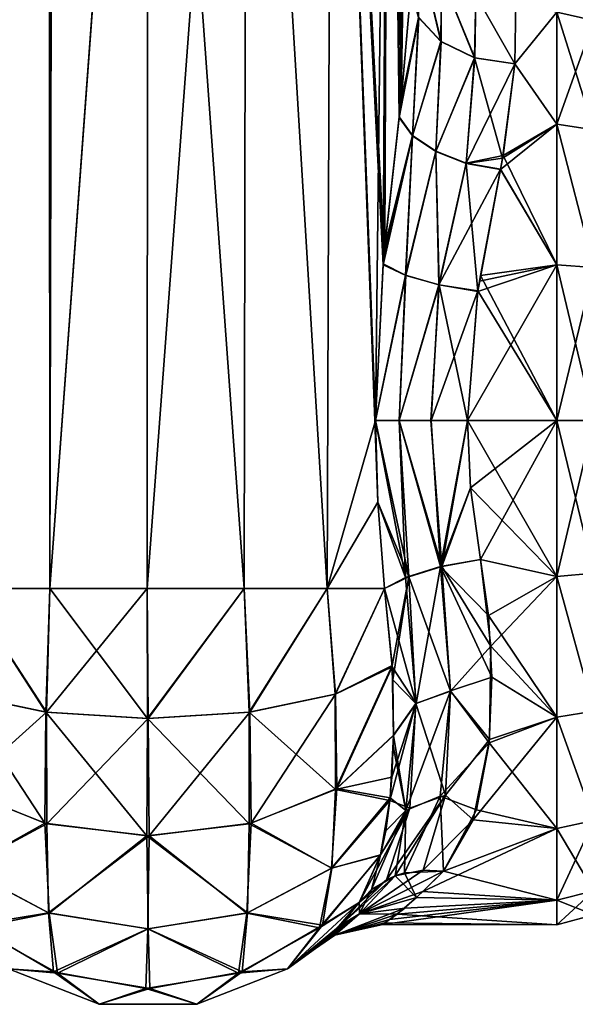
# Model space of a CAD drawing. Extents: x -23 to 470, y -1800 to 0.
# Tile 14 of 181: x 17 to 43, y -1800 to -1753. Entities that reach past the tile are written whole.
import ezdxf

# ---------------------------------------------------------------- set-up
doc = ezdxf.new("R2010")
doc.units = 0
doc.header["$LTSCALE"] = 41.718519
for name, color, linetype in [('1160', 7, 'CONTINUOUS'), ('1161', 7, 'CONTINUOUS'), ('1169', 7, 'CONTINUOUS'), ('1170', 7, 'CONTINUOUS'), ('1175', 7, 'CONTINUOUS'), ('1176', 7, 'CONTINUOUS'), ('1177', 7, 'CONTINUOUS'), ('1178', 7, 'CONTINUOUS'), ('1179', 7, 'CONTINUOUS'), ('1200', 7, 'CONTINUOUS'), ('1201', 7, 'CONTINUOUS'), ('1202', 7, 'CONTINUOUS'), ('1203', 7, 'CONTINUOUS'), ('1205', 7, 'CONTINUOUS'), ('1206', 7, 'CONTINUOUS'), ('1207', 7, 'CONTINUOUS'), ('1208', 7, 'CONTINUOUS'), ('1209', 7, 'CONTINUOUS')]:
    doc.layers.add(name, color=color, linetype=linetype)

msp = doc.modelspace()

# ---------------------------------------------------------------- linework, layer by layer
at = {"layer": '1160', "linetype": 'CONTINUOUS'}
for points in [[(14.162, -83.45, 29.29), (14.392, -1780, 29.611), (18.175, -83.45, 32.01), (14.162, -83.45, 29.29)], [(14.392, -1780, 29.611), (18.376, -1780, 32.133), (18.175, -83.45, 32.01), (14.392, -1780, 29.611)], [(18.376, -1780, 32.133), (23.05, -1716.55, 33), (18.175, -83.45, 32.01), (18.376, -1780, 32.133)], [(23.004, -1780, 33), (23.05, -1716.55, 33), (18.376, -1780, 32.133), (23.004, -1780, 33)], [(27.618, -1780, 32.096), (23.05, -1716.55, 33), (23.004, -1780, 33), (27.618, -1780, 32.096)], [(27.742, -1716.55, 32.045), (23.05, -1716.55, 33), (27.618, -1780, 32.096), (27.742, -1716.55, 32.045)], [(31.567, -1780, 29.555), (27.742, -1716.55, 32.045), (27.618, -1780, 32.096), (31.567, -1780, 29.555)], [(31.795, -1716.55, 29.333), (27.742, -1716.55, 32.045), (31.567, -1780, 29.555), (31.795, -1716.55, 29.333)], [(33.979, -1775.895, 26.383), (31.795, -1716.55, 29.333), (31.567, -1780, 29.555), (33.979, -1775.895, 26.383)], [(34.5, -1716.55, 25.279), (31.795, -1716.55, 29.333), (34.285, -1764.013, 25.769), (34.5, -1716.55, 25.279)], [(34.285, -1764.013, 25.769), (31.795, -1716.55, 29.333), (34.231, -1764.592, 25.884), (34.285, -1764.013, 25.769)], [(34.231, -1764.592, 25.884), (31.795, -1716.55, 29.333), (33.876, -1772, 26.571), (34.231, -1764.592, 25.884)], [(33.876, -1772, 26.571), (31.795, -1716.55, 29.333), (33.979, -1775.895, 26.383), (33.876, -1772, 26.571)], [(34.998, -1757.583, 23.832), (34.5, -1716.55, 25.279), (34.285, -1764.013, 25.769), (34.998, -1757.583, 23.832)], [(35.55, -1751.489, 20.502), (34.5, -1716.55, 25.279), (35.071, -1756.933, 23.555), (35.55, -1751.489, 20.502)], [(35.071, -1756.933, 23.555), (34.5, -1716.55, 25.279), (34.998, -1757.583, 23.832), (35.071, -1756.933, 23.555)], [(34.293, -1780, 25.752), (33.979, -1775.895, 26.383), (31.567, -1780, 29.555), (34.293, -1780, 25.752)]]:
    msp.add_3dface(points, dxfattribs=at)
at = {"layer": '1161', "linetype": 'CONTINUOUS'}
for points in [[(18.176, -83.45, -32.011), (14.392, -1780, -29.611), (14.161, -83.45, -29.288), (18.176, -83.45, -32.011)], [(18.376, -1780, -32.133), (14.392, -1780, -29.611), (18.176, -83.45, -32.011), (18.376, -1780, -32.133)], [(23.05, -83.45, -33), (18.376, -1780, -32.133), (18.176, -83.45, -32.011), (23.05, -83.45, -33)], [(23.05, -1716.55, -33), (18.376, -1780, -32.133), (23.05, -83.45, -33), (23.05, -1716.55, -33)], [(23.004, -1780, -33), (18.376, -1780, -32.133), (23.05, -1716.55, -33), (23.004, -1780, -33)], [(27.618, -1780, -32.096), (23.004, -1780, -33), (27.742, -1716.55, -32.045), (27.618, -1780, -32.096)], [(27.742, -1716.55, -32.045), (23.004, -1780, -33), (23.05, -1716.55, -33), (27.742, -1716.55, -32.045)], [(31.567, -1780, -29.555), (27.618, -1780, -32.096), (27.742, -1716.55, -32.045), (31.567, -1780, -29.555)], [(31.795, -1716.55, -29.333), (31.567, -1780, -29.555), (27.742, -1716.55, -32.045), (31.795, -1716.55, -29.333)], [(33.876, -1772, -26.571), (31.567, -1780, -29.555), (31.795, -1716.55, -29.333), (33.876, -1772, -26.571)], [(34.5, -1716.55, -25.279), (33.876, -1772, -26.571), (31.795, -1716.55, -29.333), (34.5, -1716.55, -25.279)], [(34.233, -1764.55, -25.881), (33.876, -1772, -26.571), (34.5, -1716.55, -25.279), (34.233, -1764.55, -25.881)], [(34.314, -1763.691, -25.706), (34.233, -1764.55, -25.881), (34.5, -1716.55, -25.279), (34.314, -1763.691, -25.706)], [(35, -1757.558, -23.824), (34.314, -1763.691, -25.706), (34.5, -1716.55, -25.279), (35, -1757.558, -23.824)], [(35.55, -1716.55, -20.5), (35, -1757.558, -23.824), (34.5, -1716.55, -25.279), (35.55, -1716.55, -20.5)], [(35.088, -1756.772, -23.486), (35, -1757.558, -23.824), (35.55, -1716.55, -20.5), (35.088, -1756.772, -23.486)], [(35.55, -1716.55, -20.5), (35.55, -1728.15, -20.5), (35.088, -1756.772, -23.486), (35.55, -1716.55, -20.5)], [(35.55, -1751.489, -20.502), (35.088, -1756.772, -23.486), (35.55, -1728.15, -20.5), (35.55, -1751.489, -20.502)], [(33.979, -1775.894, -26.384), (31.567, -1780, -29.555), (33.876, -1772, -26.571), (33.979, -1775.894, -26.384)], [(34.293, -1780, -25.752), (31.567, -1780, -29.555), (33.979, -1775.894, -26.384), (34.293, -1780, -25.752)]]:
    msp.add_3dface(points, dxfattribs=at)
at = {"layer": '1169', "linetype": 'CONTINUOUS'}
for points in [[(38.247, -1772, 24), (38.39, -1775.215, 23.784), (42.5, -1772, 24), (38.247, -1772, 24)], [(42.5, -1772, -24), (42.5, -1779.433, -22.82), (38.247, -1772, -24), (42.5, -1772, -24)], [(38.247, -1772, -24), (42.5, -1779.433, -22.82), (38.39, -1775.214, -23.784), (38.247, -1772, -24)], [(38.39, -1775.215, 23.784), (38.87, -1778.62, 23.069), (42.5, -1772, 24), (38.39, -1775.215, 23.784)], [(42.5, -1772, 24), (38.87, -1778.62, 23.069), (42.5, -1779.432, 22.82), (42.5, -1772, 24)], [(38.39, -1775.214, -23.784), (42.5, -1779.433, -22.82), (38.87, -1778.62, -23.069), (38.39, -1775.214, -23.784)], [(38.87, -1778.62, 23.069), (39.354, -1782.745, 21.46), (42.5, -1779.432, 22.82), (38.87, -1778.62, 23.069)], [(38.87, -1778.62, -23.069), (42.5, -1779.433, -22.82), (39.253, -1781.279, -22.133), (38.87, -1778.62, -23.069)], [(42.5, -1779.433, -22.82), (42.5, -1786.123, -19.404), (39.253, -1781.279, -22.133), (42.5, -1779.433, -22.82)], [(42.5, -1779.432, 22.82), (39.354, -1782.745, 21.46), (42.5, -1786.12, 19.407), (42.5, -1779.432, 22.82)], [(39.253, -1781.279, -22.133), (42.5, -1786.123, -19.404), (39.4, -1784.211, -20.661), (39.253, -1781.279, -22.133)], [(39.354, -1782.745, 21.46), (39.29, -1787.19, 18.581), (42.5, -1786.12, 19.407), (39.354, -1782.745, 21.46)], [(39.4, -1784.211, -20.661), (42.5, -1786.123, -19.404), (39.277, -1787.335, -18.461), (39.4, -1784.211, -20.661)], [(39.29, -1787.19, 18.581), (38.516, -1791.007, 14.654), (42.5, -1786.12, 19.407), (39.29, -1787.19, 18.581)], [(42.5, -1786.12, 19.407), (38.516, -1791.007, 14.654), (42.5, -1791.42, 14.102), (42.5, -1786.12, 19.407)], [(42.5, -1786.123, -19.404), (42.5, -1791.422, -14.099), (39.277, -1787.335, -18.461), (42.5, -1786.123, -19.404)], [(39.277, -1787.335, -18.461), (42.5, -1791.422, -14.099), (38.674, -1790.528, -15.255), (39.277, -1787.335, -18.461)], [(38.674, -1790.528, -15.255), (42.5, -1791.422, -14.099), (37.107, -1793.453, -10.759), (38.674, -1790.528, -15.255)], [(38.516, -1791.007, 14.654), (37.107, -1793.453, 10.759), (42.5, -1791.42, 14.102), (38.516, -1791.007, 14.654)], [(42.5, -1791.42, 14.102), (37.107, -1793.453, 10.759), (36.13, -1794.419, 8.566), (42.5, -1791.42, 14.102)], [(42.5, -1794.825, 7.417), (42.5, -1791.42, 14.102), (36.13, -1794.419, 8.566), (42.5, -1794.825, 7.417)], [(42.5, -1791.422, -14.099), (42.5, -1794.826, -7.414), (37.107, -1793.453, -10.759), (42.5, -1791.422, -14.099)], [(37.107, -1793.453, -10.759), (42.5, -1794.826, -7.414), (35.829, -1794.693, -7.811), (37.107, -1793.453, -10.759)], [(35.267, -1795.206, 6.122), (42.5, -1794.825, 7.417), (36.13, -1794.419, 8.566), (35.267, -1795.206, 6.122)], [(42.5, -1796, 0.001), (42.5, -1794.825, 7.417), (34.216, -1795.99, 0.709), (42.5, -1796, 0.001)], [(34.216, -1795.99, 0.709), (42.5, -1794.825, 7.417), (34.535, -1795.752, 3.444), (34.216, -1795.99, 0.709)], [(34.535, -1795.752, 3.444), (42.5, -1794.825, 7.417), (35.267, -1795.206, 6.122), (34.535, -1795.752, 3.444)], [(35.829, -1794.693, -7.811), (42.5, -1794.826, -7.414), (34.898, -1795.495, -4.9), (35.829, -1794.693, -7.811)], [(42.5, -1794.826, -7.414), (42.5, -1796, 0.001), (34.898, -1795.495, -4.9), (42.5, -1794.826, -7.414)], [(34.898, -1795.495, -4.9), (42.5, -1796, 0.001), (34.321, -1795.91, -2.082), (34.898, -1795.495, -4.9)], [(34.321, -1795.91, -2.082), (42.5, -1796, 0.001), (34.216, -1795.99, 0.709), (34.321, -1795.91, -2.082)]]:
    msp.add_3dface(points, dxfattribs=at)
at = {"layer": '1170', "linetype": 'CONTINUOUS'}
for points in [[(40.55, -1752.085, -13.393), (42.5, -1752.577, -14.098), (40.5, -1755.024, -16.966), (40.55, -1752.085, -13.393)], [(40.5, -1755.024, 16.966), (42.5, -1752.579, 14.1), (40.55, -1752.085, 13.393), (40.5, -1755.024, 16.966)], [(42.5, -1752.577, -14.098), (42.5, -1757.897, -19.419), (40.5, -1755.024, -16.966), (42.5, -1752.577, -14.098)], [(42.5, -1757.901, 19.422), (42.5, -1752.579, 14.1), (40.5, -1755.024, 16.966), (42.5, -1757.901, 19.422)], [(39.918, -1759.523, 20.502), (42.5, -1757.901, 19.422), (40.5, -1755.024, 16.966), (39.918, -1759.523, 20.502)], [(40.5, -1755.024, -16.966), (42.5, -1757.897, -19.419), (39.942, -1759.39, -20.42), (40.5, -1755.024, -16.966)], [(42.5, -1764.593, 22.828), (42.5, -1757.901, 19.422), (39.812, -1760.067, 20.823), (42.5, -1764.593, 22.828)], [(39.812, -1760.067, 20.823), (42.5, -1757.901, 19.422), (39.918, -1759.523, 20.502), (39.812, -1760.067, 20.823)], [(42.5, -1757.897, -19.419), (42.5, -1764.593, -22.828), (39.942, -1759.39, -20.42), (42.5, -1757.897, -19.419)], [(39.942, -1759.39, -20.42), (42.5, -1764.593, -22.828), (39.814, -1760.047, -20.812), (39.942, -1759.39, -20.42)], [(38.819, -1765.366, 23.065), (42.5, -1764.593, 22.828), (39.812, -1760.067, 20.823), (38.819, -1765.366, 23.065)], [(39.814, -1760.047, -20.812), (42.5, -1764.593, -22.828), (38.86, -1765.098, -22.986), (39.814, -1760.047, -20.812)], [(38.247, -1772, 24), (42.5, -1772, 24), (42.5, -1764.593, 22.828), (38.247, -1772, 24)], [(38.247, -1772, 24), (42.5, -1764.593, 22.828), (38.74, -1765.862, 23.202), (38.247, -1772, 24)], [(38.74, -1765.862, 23.202), (42.5, -1764.593, 22.828), (38.819, -1765.366, 23.065), (38.74, -1765.862, 23.202)], [(42.5, -1764.593, -22.828), (42.5, -1772, -24), (38.86, -1765.098, -22.986), (42.5, -1764.593, -22.828)], [(38.86, -1765.098, -22.986), (42.5, -1772, -24), (38.742, -1765.826, -23.192), (38.86, -1765.098, -22.986)], [(42.5, -1772, -24), (38.247, -1772, -24), (38.742, -1765.826, -23.192), (42.5, -1772, -24)]]:
    msp.add_3dface(points, dxfattribs=at)
at = {"layer": '1175', "linetype": 'CONTINUOUS'}
for points in [[(14.392, -1780, -29.611), (18.231, -1785.882, -31.102), (14.146, -1785.029, -28.476), (14.392, -1780, -29.611)], [(14.392, -1780, -29.611), (18.376, -1780, -32.133), (18.231, -1785.882, -31.102), (14.392, -1780, -29.611)], [(18.376, -1780, -32.133), (23.004, -1780, -33), (18.231, -1785.882, -31.102), (18.376, -1780, -32.133)], [(23.004, -1780, -33), (23.066, -1786.18, -32.021), (18.231, -1785.882, -31.102), (23.004, -1780, -33)], [(23.004, -1780, -33), (27.618, -1780, -32.096), (23.066, -1786.18, -32.021), (23.004, -1780, -33)], [(27.618, -1780, -32.096), (27.898, -1785.878, -31.091), (23.066, -1786.18, -32.021), (27.618, -1780, -32.096)], [(27.618, -1780, -32.096), (31.567, -1780, -29.555), (27.898, -1785.878, -31.091), (27.618, -1780, -32.096)], [(31.567, -1780, -29.555), (31.976, -1785.022, -28.455), (27.898, -1785.878, -31.091), (31.567, -1780, -29.555)], [(31.567, -1780, -29.555), (34.293, -1780, -25.752), (31.976, -1785.022, -28.455), (31.567, -1780, -29.555)], [(31.976, -1785.022, -28.455), (34.293, -1780, -25.752), (34.672, -1783.719, -24.518), (31.976, -1785.022, -28.455)], [(34.672, -1783.719, -24.518), (32.039, -1789.518, -26.092), (31.976, -1785.022, -28.455), (34.672, -1783.719, -24.518)], [(34.724, -1786.997, -22.71), (32.039, -1789.518, -26.092), (34.672, -1783.719, -24.518), (34.724, -1786.997, -22.71)], [(18.231, -1785.882, -31.102), (14.133, -1789.562, -26.152), (14.146, -1785.029, -28.476), (18.231, -1785.882, -31.102)], [(31.976, -1785.022, -28.455), (27.956, -1791.171, -28.365), (27.898, -1785.878, -31.091), (31.976, -1785.022, -28.455)], [(32.039, -1789.518, -26.092), (27.956, -1791.171, -28.365), (31.976, -1785.022, -28.455), (32.039, -1789.518, -26.092)], [(18.239, -1791.195, -28.398), (14.133, -1789.562, -26.152), (18.231, -1785.882, -31.102), (18.239, -1791.195, -28.398)], [(23.066, -1786.18, -32.021), (18.239, -1791.195, -28.398), (18.231, -1785.882, -31.102), (23.066, -1786.18, -32.021)], [(27.898, -1785.878, -31.091), (23.102, -1791.761, -29.177), (23.066, -1786.18, -32.021), (27.898, -1785.878, -31.091)], [(27.956, -1791.171, -28.365), (23.102, -1791.761, -29.177), (27.898, -1785.878, -31.091), (27.956, -1791.171, -28.365)], [(23.102, -1791.761, -29.177), (18.239, -1791.195, -28.398), (23.066, -1786.18, -32.021), (23.102, -1791.761, -29.177)], [(34.724, -1786.997, -22.71), (34.572, -1789.958, -20.298), (32.039, -1789.518, -26.092), (34.724, -1786.997, -22.71)], [(34.714, -1787.501, -22.358), (34.572, -1789.958, -20.298), (34.724, -1786.997, -22.71), (34.714, -1787.501, -22.358)], [(18.239, -1791.195, -28.398), (14.304, -1793.299, -22.65), (14.133, -1789.562, -26.152), (18.239, -1791.195, -28.398)], [(32.039, -1789.518, -26.092), (31.779, -1793.312, -22.659), (27.956, -1791.171, -28.365), (32.039, -1789.518, -26.092)], [(34.572, -1789.958, -20.298), (31.779, -1793.312, -22.659), (32.039, -1789.518, -26.092), (34.572, -1789.958, -20.298)], [(34.572, -1789.958, -20.298), (34.11, -1792.685, -17.078), (31.779, -1793.312, -22.659), (34.572, -1789.958, -20.298)], [(34.365, -1791.522, -18.604), (34.11, -1792.685, -17.078), (34.572, -1789.958, -20.298), (34.365, -1791.522, -18.604)], [(18.322, -1795.436, -24.2), (14.304, -1793.299, -22.65), (18.239, -1791.195, -28.398), (18.322, -1795.436, -24.2)], [(23.102, -1791.761, -29.177), (18.322, -1795.436, -24.2), (18.239, -1791.195, -28.398), (23.102, -1791.761, -29.177)], [(27.956, -1791.171, -28.365), (27.757, -1795.443, -24.205), (23.102, -1791.761, -29.177), (27.956, -1791.171, -28.365)], [(31.779, -1793.312, -22.659), (27.757, -1795.443, -24.205), (27.956, -1791.171, -28.365), (31.779, -1793.312, -22.659)], [(23.038, -1796.188, -24.745), (18.322, -1795.436, -24.2), (23.102, -1791.761, -29.177), (23.038, -1796.188, -24.745)], [(27.757, -1795.443, -24.205), (23.038, -1796.188, -24.745), (23.102, -1791.761, -29.177), (27.757, -1795.443, -24.205)], [(34.11, -1792.685, -17.078), (33.091, -1794.945, -13.001), (31.209, -1796.145, -18.229), (34.11, -1792.685, -17.078)], [(34.11, -1792.685, -17.078), (31.209, -1796.145, -18.229), (31.779, -1793.312, -22.659), (34.11, -1792.685, -17.078)], [(18.322, -1795.436, -24.2), (14.747, -1796.025, -18.19), (14.304, -1793.299, -22.65), (18.322, -1795.436, -24.2)], [(31.779, -1793.312, -22.659), (31.209, -1796.145, -18.229), (27.757, -1795.443, -24.205), (31.779, -1793.312, -22.659)], [(31.209, -1796.145, -18.229), (33.091, -1794.945, -13.001), (29.687, -1798.093, -13), (31.209, -1796.145, -18.229)], [(18.564, -1798.235, -18.906), (14.747, -1796.025, -18.19), (18.322, -1795.436, -24.2), (18.564, -1798.235, -18.906)], [(23.038, -1796.188, -24.745), (18.564, -1798.235, -18.906), (18.322, -1795.436, -24.2), (23.038, -1796.188, -24.745)], [(27.757, -1795.443, -24.205), (27.356, -1798.299, -18.927), (23.038, -1796.188, -24.745), (27.757, -1795.443, -24.205)], [(31.209, -1796.145, -18.229), (27.356, -1798.299, -18.927), (27.757, -1795.443, -24.205), (31.209, -1796.145, -18.229)], [(14.747, -1796.025, -18.19), (18.564, -1798.235, -18.906), (16.414, -1798.093, -13), (14.747, -1796.025, -18.19)], [(22.954, -1799.027, -19.162), (18.564, -1798.235, -18.906), (23.038, -1796.188, -24.745), (22.954, -1799.027, -19.162)], [(27.356, -1798.299, -18.927), (22.954, -1799.027, -19.162), (23.038, -1796.188, -24.745), (27.356, -1798.299, -18.927)], [(27.356, -1798.299, -18.927), (31.209, -1796.145, -18.229), (29.687, -1798.093, -13), (27.356, -1798.299, -18.927)], [(16.414, -1798.093, -13), (18.564, -1798.235, -18.906), (20.732, -1799.783, -13), (16.414, -1798.093, -13)], [(25.369, -1799.783, -13), (27.356, -1798.299, -18.927), (29.687, -1798.093, -13), (25.369, -1799.783, -13)], [(18.564, -1798.235, -18.906), (22.954, -1799.027, -19.162), (20.732, -1799.783, -13), (18.564, -1798.235, -18.906)], [(22.954, -1799.027, -19.162), (27.356, -1798.299, -18.927), (25.369, -1799.783, -13), (22.954, -1799.027, -19.162)], [(20.732, -1799.783, -13), (22.954, -1799.027, -19.162), (25.369, -1799.783, -13), (20.732, -1799.783, -13)]]:
    msp.add_3dface(points, dxfattribs=at)
at = {"layer": '1176', "linetype": 'CONTINUOUS'}
for points in [[(29.687, -1798.093, -13), (33.091, -1794.945, -13.001), (31.938, -1796.29, -8.255), (29.687, -1798.093, -13)], [(32.184, -1796.034, 9.398), (33.091, -1794.945, 13), (29.687, -1798.093, 13), (32.184, -1796.034, 9.398)], [(31.401, -1796.801, 5.246), (32.184, -1796.034, 9.398), (29.687, -1798.093, 13), (31.401, -1796.801, 5.246)], [(31.204, -1796.975, -3.653), (29.687, -1798.093, -13), (31.938, -1796.29, -8.255), (31.204, -1796.975, -3.653)], [(31.022, -1797.128, 0.848), (31.401, -1796.801, 5.246), (29.687, -1798.093, 13), (31.022, -1797.128, 0.848)], [(29.687, -1798.093, -13), (31.204, -1796.975, -3.653), (29.687, -1798.093, 13), (29.687, -1798.093, -13)], [(31.204, -1796.975, -3.653), (31.022, -1797.128, 0.848), (29.687, -1798.093, 13), (31.204, -1796.975, -3.653)], [(16.414, -1798.093, -13), (20.732, -1799.783, -13), (16.415, -1798.093, 13), (16.414, -1798.093, -13)], [(16.415, -1798.093, 13), (20.732, -1799.783, -13), (20.732, -1799.783, 13), (16.415, -1798.093, 13)], [(25.369, -1799.783, -13), (29.687, -1798.093, -13), (25.369, -1799.783, 13), (25.369, -1799.783, -13)], [(25.369, -1799.783, 13), (29.687, -1798.093, -13), (29.687, -1798.093, 13), (25.369, -1799.783, 13)], [(20.732, -1799.783, -13), (25.369, -1799.783, -13), (20.732, -1799.783, 13), (20.732, -1799.783, -13)], [(20.732, -1799.783, 13), (25.369, -1799.783, -13), (25.369, -1799.783, 13), (20.732, -1799.783, 13)]]:
    msp.add_3dface(points, dxfattribs=at)
at = {"layer": '1177', "linetype": 'CONTINUOUS'}
for points in [[(18.2, -1785.878, 31.09), (14.392, -1780, 29.611), (14.123, -1785.022, 28.454), (18.2, -1785.878, 31.09)], [(18.376, -1780, 32.133), (14.392, -1780, 29.611), (18.2, -1785.878, 31.09), (18.376, -1780, 32.133)], [(23.032, -1786.181, 32.021), (18.376, -1780, 32.133), (18.2, -1785.878, 31.09), (23.032, -1786.181, 32.021)], [(23.004, -1780, 33), (18.376, -1780, 32.133), (23.032, -1786.181, 32.021), (23.004, -1780, 33)], [(27.618, -1780, 32.096), (23.004, -1780, 33), (23.032, -1786.181, 32.021), (27.618, -1780, 32.096)], [(27.866, -1785.882, 31.103), (27.618, -1780, 32.096), (23.032, -1786.181, 32.021), (27.866, -1785.882, 31.103)], [(31.567, -1780, 29.555), (27.618, -1780, 32.096), (27.866, -1785.882, 31.103), (31.567, -1780, 29.555)], [(31.951, -1785.03, 28.479), (31.567, -1780, 29.555), (27.866, -1785.882, 31.103), (31.951, -1785.03, 28.479)], [(34.293, -1780, 25.752), (31.567, -1780, 29.555), (31.951, -1785.03, 28.479), (34.293, -1780, 25.752)], [(34.67, -1783.661, 24.541), (34.293, -1780, 25.752), (31.951, -1785.03, 28.479), (34.67, -1783.661, 24.541)], [(34.67, -1783.661, 24.541), (31.951, -1785.03, 28.479), (31.966, -1789.562, 26.152), (34.67, -1783.661, 24.541)], [(34.724, -1786.977, 22.724), (34.67, -1783.661, 24.541), (31.966, -1789.562, 26.152), (34.724, -1786.977, 22.724)], [(34.696, -1784.336, 24.234), (34.67, -1783.661, 24.541), (34.724, -1786.977, 22.724), (34.696, -1784.336, 24.234)], [(18.144, -1791.171, 28.365), (14.123, -1785.022, 28.454), (14.062, -1789.519, 26.092), (18.144, -1791.171, 28.365)], [(18.2, -1785.878, 31.09), (14.123, -1785.022, 28.454), (18.144, -1791.171, 28.365), (18.2, -1785.878, 31.09)], [(31.951, -1785.03, 28.479), (27.866, -1785.882, 31.103), (31.966, -1789.562, 26.152), (31.951, -1785.03, 28.479)], [(22.998, -1791.761, 29.176), (18.2, -1785.878, 31.09), (18.144, -1791.171, 28.365), (22.998, -1791.761, 29.176)], [(23.032, -1786.181, 32.021), (18.2, -1785.878, 31.09), (22.998, -1791.761, 29.176), (23.032, -1786.181, 32.021)], [(27.866, -1785.882, 31.103), (23.032, -1786.181, 32.021), (27.861, -1791.195, 28.398), (27.866, -1785.882, 31.103)], [(31.966, -1789.562, 26.152), (27.866, -1785.882, 31.103), (27.861, -1791.195, 28.398), (31.966, -1789.562, 26.152)], [(27.861, -1791.195, 28.398), (23.032, -1786.181, 32.021), (22.998, -1791.761, 29.176), (27.861, -1791.195, 28.398)], [(34.724, -1786.977, 22.724), (31.966, -1789.562, 26.152), (34.65, -1788.978, 21.197), (34.724, -1786.977, 22.724)], [(34.65, -1788.978, 21.197), (31.966, -1789.562, 26.152), (34.559, -1790.082, 20.18), (34.65, -1788.978, 21.197)], [(18.144, -1791.171, 28.365), (14.062, -1789.519, 26.092), (14.321, -1793.313, 22.659), (18.144, -1791.171, 28.365)], [(31.966, -1789.562, 26.152), (27.861, -1791.195, 28.398), (31.795, -1793.3, 22.649), (31.966, -1789.562, 26.152)], [(34.559, -1790.082, 20.18), (31.966, -1789.562, 26.152), (31.795, -1793.3, 22.649), (34.559, -1790.082, 20.18)], [(34.559, -1790.082, 20.18), (31.795, -1793.3, 22.649), (34.112, -1792.677, 17.088), (34.559, -1790.082, 20.18)], [(18.343, -1795.444, 24.205), (18.144, -1791.171, 28.365), (14.321, -1793.313, 22.659), (18.343, -1795.444, 24.205)], [(22.998, -1791.761, 29.176), (18.144, -1791.171, 28.365), (18.343, -1795.444, 24.205), (22.998, -1791.761, 29.176)], [(27.861, -1791.195, 28.398), (22.998, -1791.761, 29.176), (27.778, -1795.436, 24.2), (27.861, -1791.195, 28.398)], [(31.795, -1793.3, 22.649), (27.861, -1791.195, 28.398), (27.778, -1795.436, 24.2), (31.795, -1793.3, 22.649)], [(23.062, -1796.188, 24.745), (22.998, -1791.761, 29.176), (18.343, -1795.444, 24.205), (23.062, -1796.188, 24.745)], [(27.778, -1795.436, 24.2), (22.998, -1791.761, 29.176), (23.062, -1796.188, 24.745), (27.778, -1795.436, 24.2)], [(31.353, -1796.025, 18.189), (33.091, -1794.945, 13), (34.112, -1792.677, 17.088), (31.353, -1796.025, 18.189)], [(34.112, -1792.677, 17.088), (31.795, -1793.3, 22.649), (31.353, -1796.025, 18.189), (34.112, -1792.677, 17.088)], [(18.343, -1795.444, 24.205), (14.321, -1793.313, 22.659), (14.891, -1796.145, 18.228), (18.343, -1795.444, 24.205)], [(31.795, -1793.3, 22.649), (27.778, -1795.436, 24.2), (31.353, -1796.025, 18.189), (31.795, -1793.3, 22.649)], [(29.687, -1798.093, 13), (33.091, -1794.945, 13), (31.353, -1796.025, 18.189), (29.687, -1798.093, 13)], [(18.743, -1798.299, 18.926), (18.343, -1795.444, 24.205), (14.891, -1796.145, 18.228), (18.743, -1798.299, 18.926)], [(23.062, -1796.188, 24.745), (18.343, -1795.444, 24.205), (18.743, -1798.299, 18.926), (23.062, -1796.188, 24.745)], [(27.778, -1795.436, 24.2), (23.062, -1796.188, 24.745), (27.536, -1798.235, 18.905), (27.778, -1795.436, 24.2)], [(31.353, -1796.025, 18.189), (27.778, -1795.436, 24.2), (27.536, -1798.235, 18.905), (31.353, -1796.025, 18.189)], [(16.415, -1798.093, 13), (18.743, -1798.299, 18.926), (14.891, -1796.145, 18.228), (16.415, -1798.093, 13)], [(23.146, -1799.027, 19.161), (23.062, -1796.188, 24.745), (18.743, -1798.299, 18.926), (23.146, -1799.027, 19.161)], [(27.536, -1798.235, 18.905), (23.062, -1796.188, 24.745), (23.146, -1799.027, 19.161), (27.536, -1798.235, 18.905)], [(29.687, -1798.093, 13), (31.353, -1796.025, 18.189), (27.536, -1798.235, 18.905), (29.687, -1798.093, 13)], [(16.415, -1798.093, 13), (20.732, -1799.783, 13), (18.743, -1798.299, 18.926), (16.415, -1798.093, 13)], [(25.369, -1799.783, 13), (29.687, -1798.093, 13), (27.536, -1798.235, 18.905), (25.369, -1799.783, 13)], [(20.732, -1799.783, 13), (23.146, -1799.027, 19.161), (18.743, -1798.299, 18.926), (20.732, -1799.783, 13)], [(25.369, -1799.783, 13), (27.536, -1798.235, 18.905), (23.146, -1799.027, 19.161), (25.369, -1799.783, 13)], [(20.732, -1799.783, 13), (25.369, -1799.783, 13), (23.146, -1799.027, 19.161), (20.732, -1799.783, 13)]]:
    msp.add_3dface(points, dxfattribs=at)
at = {"layer": '1178', "linetype": 'CONTINUOUS'}
for points in [[(42.5, -1752.577, -14.098), (44.249, -1749.62, -7.272), (44.249, -1752.962, -13.832), (42.5, -1752.577, -14.098)], [(42.5, -1752.579, 14.1), (44.249, -1752.962, 13.832), (44.249, -1749.62, 7.272), (42.5, -1752.579, 14.1)], [(42.5, -1757.897, -19.419), (42.5, -1752.577, -14.098), (44.249, -1758.168, -19.038), (42.5, -1757.897, -19.419)], [(42.5, -1752.577, -14.098), (44.249, -1752.962, -13.832), (44.249, -1758.168, -19.038), (42.5, -1752.577, -14.098)], [(42.5, -1752.579, 14.1), (42.5, -1757.901, 19.422), (44.249, -1752.962, 13.832), (42.5, -1752.579, 14.1)], [(42.5, -1757.901, 19.422), (44.249, -1758.168, 19.038), (44.249, -1752.962, 13.832), (42.5, -1757.901, 19.422)], [(42.5, -1764.593, -22.828), (42.5, -1757.897, -19.419), (44.249, -1764.728, -22.38), (42.5, -1764.593, -22.828)], [(42.5, -1757.897, -19.419), (44.249, -1758.168, -19.038), (44.249, -1764.728, -22.38), (42.5, -1757.897, -19.419)], [(42.5, -1757.901, 19.422), (42.5, -1764.593, 22.828), (44.249, -1764.728, 22.38), (42.5, -1757.901, 19.422)], [(42.5, -1757.901, 19.422), (44.249, -1764.728, 22.38), (44.249, -1758.168, 19.038), (42.5, -1757.901, 19.422)], [(42.5, -1764.593, 22.828), (42.5, -1772, 24), (44.249, -1764.728, 22.38), (42.5, -1764.593, 22.828)], [(42.5, -1772, -24), (42.5, -1764.593, -22.828), (44.249, -1772, -23.532), (42.5, -1772, -24)], [(44.249, -1772, -23.532), (42.5, -1764.593, -22.828), (44.249, -1764.728, -22.38), (44.249, -1772, -23.532)], [(42.5, -1772, 24), (44.249, -1772, 23.532), (44.249, -1764.728, 22.38), (42.5, -1772, 24)]]:
    msp.add_3dface(points, dxfattribs=at)
at = {"layer": '1179', "linetype": 'CONTINUOUS'}
for points in [[(42.5, -1772, 24), (42.5, -1779.432, 22.82), (44.249, -1772, 23.532), (42.5, -1772, 24)], [(42.5, -1779.432, 22.82), (44.249, -1779.272, 22.38), (44.249, -1772, 23.532), (42.5, -1779.432, 22.82)], [(42.5, -1779.433, -22.82), (42.5, -1772, -24), (44.249, -1779.272, -22.38), (42.5, -1779.433, -22.82)], [(42.5, -1772, -24), (44.249, -1772, -23.532), (44.249, -1779.272, -22.38), (42.5, -1772, -24)], [(42.5, -1779.432, 22.82), (44.249, -1785.832, 19.038), (44.249, -1779.272, 22.38), (42.5, -1779.432, 22.82)], [(42.5, -1779.433, -22.82), (44.249, -1779.272, -22.38), (44.249, -1785.832, -19.038), (42.5, -1779.433, -22.82)], [(42.5, -1779.432, 22.82), (42.5, -1786.12, 19.407), (44.249, -1785.832, 19.038), (42.5, -1779.432, 22.82)], [(42.5, -1786.123, -19.404), (42.5, -1779.433, -22.82), (44.249, -1785.832, -19.038), (42.5, -1786.123, -19.404)], [(42.5, -1786.12, 19.407), (44.249, -1791.038, 13.832), (44.249, -1785.832, 19.038), (42.5, -1786.12, 19.407)], [(42.5, -1786.123, -19.404), (44.249, -1785.832, -19.038), (44.249, -1791.038, -13.832), (42.5, -1786.123, -19.404)], [(42.5, -1786.12, 19.407), (42.5, -1791.42, 14.102), (44.249, -1791.038, 13.832), (42.5, -1786.12, 19.407)], [(42.5, -1791.422, -14.099), (42.5, -1786.123, -19.404), (44.249, -1791.038, -13.832), (42.5, -1791.422, -14.099)], [(42.5, -1791.42, 14.102), (42.5, -1794.825, 7.417), (44.249, -1791.038, 13.832), (42.5, -1791.42, 14.102)], [(42.5, -1794.825, 7.417), (44.249, -1794.38, 7.272), (44.249, -1791.038, 13.832), (42.5, -1794.825, 7.417)], [(42.5, -1791.422, -14.099), (44.249, -1791.038, -13.832), (44.249, -1794.38, -7.272), (42.5, -1791.422, -14.099)], [(42.5, -1794.826, -7.414), (42.5, -1791.422, -14.099), (44.249, -1794.38, -7.272), (42.5, -1794.826, -7.414)], [(42.5, -1794.825, 7.417), (42.5, -1796, 0.001), (44.249, -1794.38, 7.272), (42.5, -1794.825, 7.417)], [(42.5, -1796, 0.001), (44.249, -1795.532, 0), (44.249, -1794.38, 7.272), (42.5, -1796, 0.001)], [(42.5, -1794.826, -7.414), (44.249, -1794.38, -7.272), (44.249, -1795.532, 0), (42.5, -1794.826, -7.414)], [(42.5, -1796, 0.001), (42.5, -1794.826, -7.414), (44.249, -1795.532, 0), (42.5, -1796, 0.001)]]:
    msp.add_3dface(points, dxfattribs=at)
at = {"layer": '1200', "linetype": 'CONTINUOUS'}
for points in [[(37.023, -1778.953, 23.369), (35.45, -1779.436, 24.319), (37.441, -1784.875, 20.727), (37.023, -1778.953, 23.369)], [(39.354, -1782.745, 21.46), (38.87, -1778.62, 23.069), (37.023, -1778.953, 23.369), (39.354, -1782.745, 21.46)], [(39.354, -1782.745, 21.46), (37.023, -1778.953, 23.369), (37.441, -1784.875, 20.727), (39.354, -1782.745, 21.46)], [(34.293, -1780, 25.752), (34.67, -1783.661, 24.541), (35.45, -1779.436, 24.319), (34.293, -1780, 25.752)], [(34.67, -1783.661, 24.541), (34.696, -1784.336, 24.234), (35.45, -1779.436, 24.319), (34.67, -1783.661, 24.541)], [(35.45, -1779.436, 24.319), (34.696, -1784.336, 24.234), (35.791, -1785.474, 21.697), (35.45, -1779.436, 24.319)], [(35.45, -1779.436, 24.319), (35.791, -1785.474, 21.697), (37.441, -1784.875, 20.727), (35.45, -1779.436, 24.319)], [(39.29, -1787.19, 18.581), (39.354, -1782.745, 21.46), (37.441, -1784.875, 20.727), (39.29, -1787.19, 18.581)], [(34.696, -1784.336, 24.234), (34.724, -1786.977, 22.724), (35.791, -1785.474, 21.697), (34.696, -1784.336, 24.234)], [(37.441, -1784.875, 20.727), (35.791, -1785.474, 21.697), (37.202, -1789.824, 16.514), (37.441, -1784.875, 20.727)], [(39.29, -1787.19, 18.581), (37.441, -1784.875, 20.727), (37.202, -1789.824, 16.514), (39.29, -1787.19, 18.581)], [(34.65, -1788.978, 21.197), (34.559, -1790.082, 20.18), (35.791, -1785.474, 21.697), (34.65, -1788.978, 21.197)], [(35.791, -1785.474, 21.697), (34.559, -1790.082, 20.18), (35.506, -1790.446, 17.385), (35.791, -1785.474, 21.697)], [(34.724, -1786.977, 22.724), (34.65, -1788.978, 21.197), (35.791, -1785.474, 21.697), (34.724, -1786.977, 22.724)], [(35.791, -1785.474, 21.697), (35.506, -1790.446, 17.385), (37.202, -1789.824, 16.514), (35.791, -1785.474, 21.697)], [(38.516, -1791.007, 14.654), (39.29, -1787.19, 18.581), (37.202, -1789.824, 16.514), (38.516, -1791.007, 14.654)], [(34.559, -1790.082, 20.18), (34.112, -1792.677, 17.088), (35.506, -1790.446, 17.385), (34.559, -1790.082, 20.18)], [(34.391, -1793.854, 11.969), (34.814, -1793.669, 11.72), (37.202, -1789.824, 16.514), (34.391, -1793.854, 11.969)], [(35.506, -1790.446, 17.385), (34.391, -1793.854, 11.969), (37.202, -1789.824, 16.514), (35.506, -1790.446, 17.385)], [(34.814, -1793.669, 11.72), (36.138, -1793.403, 11.094), (37.202, -1789.824, 16.514), (34.814, -1793.669, 11.72)], [(36.138, -1793.403, 11.094), (38.516, -1791.007, 14.654), (37.202, -1789.824, 16.514), (36.138, -1793.403, 11.094)], [(34.112, -1792.677, 17.088), (33.091, -1794.945, 13), (35.506, -1790.446, 17.385), (34.112, -1792.677, 17.088)], [(33.091, -1794.945, 13), (34.391, -1793.854, 11.969), (35.506, -1790.446, 17.385), (33.091, -1794.945, 13)], [(37.107, -1793.453, 10.759), (38.516, -1791.007, 14.654), (36.138, -1793.403, 11.094), (37.107, -1793.453, 10.759)]]:
    msp.add_3dface(points, dxfattribs=at)
at = {"layer": '1201', "linetype": 'CONTINUOUS'}
for points in [[(33.876, -1772, 26.571), (33.979, -1775.895, 26.383), (35.45, -1779.436, 24.319), (33.876, -1772, 26.571)], [(34.991, -1772, 25.205), (33.876, -1772, 26.571), (35.45, -1779.436, 24.319), (34.991, -1772, 25.205)], [(36.511, -1772, 24.311), (34.991, -1772, 25.205), (37.023, -1778.953, 23.369), (36.511, -1772, 24.311)], [(37.023, -1778.953, 23.369), (34.991, -1772, 25.205), (35.45, -1779.436, 24.319), (37.023, -1778.953, 23.369)], [(38.247, -1772, 24), (36.511, -1772, 24.311), (37.023, -1778.953, 23.369), (38.247, -1772, 24)], [(38.39, -1775.215, 23.784), (38.247, -1772, 24), (37.023, -1778.953, 23.369), (38.39, -1775.215, 23.784)], [(38.87, -1778.62, 23.069), (38.39, -1775.215, 23.784), (37.023, -1778.953, 23.369), (38.87, -1778.62, 23.069)], [(33.979, -1775.895, 26.383), (34.293, -1780, 25.752), (35.45, -1779.436, 24.319), (33.979, -1775.895, 26.383)]]:
    msp.add_3dface(points, dxfattribs=at)
at = {"layer": '1202', "linetype": 'CONTINUOUS'}
for points in [[(35.55, -1751.489, 20.502), (35.071, -1756.933, 23.555), (35.921, -1752.825, 19.164), (35.55, -1751.489, 20.502)], [(35.071, -1756.933, 23.555), (34.998, -1757.583, 23.832), (35.921, -1752.825, 19.164), (35.071, -1756.933, 23.555)], [(35.921, -1752.825, 19.164), (34.998, -1757.583, 23.832), (35.63, -1758.451, 22.57), (35.921, -1752.825, 19.164)], [(36.983, -1753.966, 18.023), (35.921, -1752.825, 19.164), (35.63, -1758.451, 22.57), (36.983, -1753.966, 18.023)], [(36.735, -1759.197, 21.571), (36.983, -1753.966, 18.023), (35.63, -1758.451, 22.57), (36.735, -1759.197, 21.571)], [(38.587, -1754.74, 17.249), (36.983, -1753.966, 18.023), (36.735, -1759.197, 21.571), (38.587, -1754.74, 17.249)], [(38.181, -1759.768, 20.973), (38.587, -1754.74, 17.249), (36.735, -1759.197, 21.571), (38.181, -1759.768, 20.973)], [(39.918, -1759.523, 20.502), (38.587, -1754.74, 17.249), (38.181, -1759.768, 20.973), (39.918, -1759.523, 20.502)], [(39.918, -1759.523, 20.502), (40.5, -1755.024, 16.966), (38.587, -1754.74, 17.249), (39.918, -1759.523, 20.502)], [(34.998, -1757.583, 23.832), (34.285, -1764.013, 25.769), (35.63, -1758.451, 22.57), (34.998, -1757.583, 23.832)], [(34.285, -1764.013, 25.769), (34.231, -1764.592, 25.884), (35.63, -1758.451, 22.57), (34.285, -1764.013, 25.769)], [(35.63, -1758.451, 22.57), (34.231, -1764.592, 25.884), (35.309, -1765.103, 24.441), (35.63, -1758.451, 22.57)], [(36.735, -1759.197, 21.571), (35.63, -1758.451, 22.57), (35.309, -1765.103, 24.441), (36.735, -1759.197, 21.571)], [(36.894, -1765.553, 23.494), (36.735, -1759.197, 21.571), (35.309, -1765.103, 24.441), (36.894, -1765.553, 23.494)], [(38.181, -1759.768, 20.973), (36.735, -1759.197, 21.571), (36.894, -1765.553, 23.494), (38.181, -1759.768, 20.973)], [(38.74, -1765.862, 23.202), (38.181, -1759.768, 20.973), (36.894, -1765.553, 23.494), (38.74, -1765.862, 23.202)], [(39.812, -1760.067, 20.823), (39.918, -1759.523, 20.502), (38.181, -1759.768, 20.973), (39.812, -1760.067, 20.823)], [(38.74, -1765.862, 23.202), (39.812, -1760.067, 20.823), (38.181, -1759.768, 20.973), (38.74, -1765.862, 23.202)], [(38.74, -1765.862, 23.202), (38.819, -1765.366, 23.065), (39.812, -1760.067, 20.823), (38.74, -1765.862, 23.202)], [(34.231, -1764.592, 25.884), (33.876, -1772, 26.571), (35.309, -1765.103, 24.441), (34.231, -1764.592, 25.884)], [(35.309, -1765.103, 24.441), (33.876, -1772, 26.571), (34.991, -1772, 25.205), (35.309, -1765.103, 24.441)], [(36.894, -1765.553, 23.494), (35.309, -1765.103, 24.441), (34.991, -1772, 25.205), (36.894, -1765.553, 23.494)], [(36.511, -1772, 24.311), (36.894, -1765.553, 23.494), (34.991, -1772, 25.205), (36.511, -1772, 24.311)], [(38.247, -1772, 24), (36.894, -1765.553, 23.494), (36.511, -1772, 24.311), (38.247, -1772, 24)], [(38.247, -1772, 24), (38.74, -1765.862, 23.202), (36.894, -1765.553, 23.494), (38.247, -1772, 24)]]:
    msp.add_3dface(points, dxfattribs=at)
at = {"layer": '1203', "linetype": 'CONTINUOUS'}
for points in [[(36.983, -1753.966, 18.023), (35.931, -1749.523, 15.116), (35.921, -1752.825, 19.164), (36.983, -1753.966, 18.023)], [(37.014, -1750.869, 14.21), (35.931, -1749.523, 15.116), (36.983, -1753.966, 18.023), (37.014, -1750.869, 14.21)], [(38.587, -1754.74, 17.249), (37.014, -1750.869, 14.21), (36.983, -1753.966, 18.023), (38.587, -1754.74, 17.249)], [(38.637, -1751.769, 13.605), (37.014, -1750.869, 14.21), (38.587, -1754.74, 17.249), (38.637, -1751.769, 13.605)], [(40.5, -1755.024, 16.966), (38.637, -1751.769, 13.605), (38.587, -1754.74, 17.249), (40.5, -1755.024, 16.966)], [(40.5, -1755.024, 16.966), (40.55, -1752.085, 13.393), (38.637, -1751.769, 13.605), (40.5, -1755.024, 16.966)]]:
    msp.add_3dface(points, dxfattribs=at)
at = {"layer": '1205', "linetype": 'CONTINUOUS'}
for points in [[(36.997, -1753.976, -18.013), (35.926, -1752.833, -19.155), (35.931, -1749.523, -15.116), (36.997, -1753.976, -18.013)], [(37.014, -1750.869, -14.21), (36.997, -1753.976, -18.013), (35.931, -1749.523, -15.116), (37.014, -1750.869, -14.21)], [(38.602, -1754.745, -17.245), (36.997, -1753.976, -18.013), (37.014, -1750.869, -14.21), (38.602, -1754.745, -17.245)], [(38.636, -1751.769, -13.605), (38.602, -1754.745, -17.245), (37.014, -1750.869, -14.21), (38.636, -1751.769, -13.605)], [(40.5, -1755.024, -16.966), (38.602, -1754.745, -17.245), (38.636, -1751.769, -13.605), (40.5, -1755.024, -16.966)], [(40.55, -1752.085, -13.393), (40.5, -1755.024, -16.966), (38.636, -1751.769, -13.605), (40.55, -1752.085, -13.393)]]:
    msp.add_3dface(points, dxfattribs=at)
at = {"layer": '1206', "linetype": 'CONTINUOUS'}
for points in [[(35.088, -1756.772, -23.486), (35.55, -1751.489, -20.502), (35.926, -1752.833, -19.155), (35.088, -1756.772, -23.486)], [(35, -1757.558, -23.824), (35.088, -1756.772, -23.486), (35.926, -1752.833, -19.155), (35, -1757.558, -23.824)], [(35.631, -1758.444, -22.568), (35, -1757.558, -23.824), (35.926, -1752.833, -19.155), (35.631, -1758.444, -22.568)], [(36.997, -1753.976, -18.013), (35.631, -1758.444, -22.568), (35.926, -1752.833, -19.155), (36.997, -1753.976, -18.013)], [(36.735, -1759.19, -21.568), (35.631, -1758.444, -22.568), (36.997, -1753.976, -18.013), (36.735, -1759.19, -21.568)], [(38.602, -1754.745, -17.245), (36.735, -1759.19, -21.568), (36.997, -1753.976, -18.013), (38.602, -1754.745, -17.245)], [(38.182, -1759.762, -20.97), (36.735, -1759.19, -21.568), (38.602, -1754.745, -17.245), (38.182, -1759.762, -20.97)], [(40.5, -1755.024, -16.966), (38.182, -1759.762, -20.97), (38.602, -1754.745, -17.245), (40.5, -1755.024, -16.966)], [(40.5, -1755.024, -16.966), (39.942, -1759.39, -20.42), (38.182, -1759.762, -20.97), (40.5, -1755.024, -16.966)], [(34.314, -1763.691, -25.706), (35, -1757.558, -23.824), (35.631, -1758.444, -22.568), (34.314, -1763.691, -25.706)], [(34.233, -1764.55, -25.881), (34.314, -1763.691, -25.706), (35.631, -1758.444, -22.568), (34.233, -1764.55, -25.881)], [(35.304, -1765.094, -24.444), (34.233, -1764.55, -25.881), (35.631, -1758.444, -22.568), (35.304, -1765.094, -24.444)], [(36.735, -1759.19, -21.568), (35.304, -1765.094, -24.444), (35.631, -1758.444, -22.568), (36.735, -1759.19, -21.568)], [(36.891, -1765.545, -23.493), (35.304, -1765.094, -24.444), (36.735, -1759.19, -21.568), (36.891, -1765.545, -23.493)], [(38.182, -1759.762, -20.97), (36.891, -1765.545, -23.493), (36.735, -1759.19, -21.568), (38.182, -1759.762, -20.97)], [(39.814, -1760.047, -20.812), (36.891, -1765.545, -23.493), (38.182, -1759.762, -20.97), (39.814, -1760.047, -20.812)], [(39.942, -1759.39, -20.42), (39.814, -1760.047, -20.812), (38.182, -1759.762, -20.97), (39.942, -1759.39, -20.42)], [(39.814, -1760.047, -20.812), (38.742, -1765.826, -23.192), (36.891, -1765.545, -23.493), (39.814, -1760.047, -20.812)], [(39.814, -1760.047, -20.812), (38.86, -1765.098, -22.986), (38.742, -1765.826, -23.192), (39.814, -1760.047, -20.812)], [(33.876, -1772, -26.571), (34.233, -1764.55, -25.881), (35.304, -1765.094, -24.444), (33.876, -1772, -26.571)], [(34.994, -1772, -25.207), (33.876, -1772, -26.571), (35.304, -1765.094, -24.444), (34.994, -1772, -25.207)], [(36.891, -1765.545, -23.493), (34.994, -1772, -25.207), (35.304, -1765.094, -24.444), (36.891, -1765.545, -23.493)], [(36.512, -1772, -24.311), (34.994, -1772, -25.207), (36.891, -1765.545, -23.493), (36.512, -1772, -24.311)], [(38.742, -1765.826, -23.192), (36.512, -1772, -24.311), (36.891, -1765.545, -23.493), (38.742, -1765.826, -23.192)], [(38.742, -1765.826, -23.192), (38.247, -1772, -24), (36.512, -1772, -24.311), (38.742, -1765.826, -23.192)]]:
    msp.add_3dface(points, dxfattribs=at)
at = {"layer": '1207', "linetype": 'CONTINUOUS'}
for points in [[(33.979, -1775.894, -26.384), (33.876, -1772, -26.571), (35.296, -1779.469, -24.368), (33.979, -1775.894, -26.384)], [(35.296, -1779.469, -24.368), (33.876, -1772, -26.571), (34.994, -1772, -25.207), (35.296, -1779.469, -24.368)], [(36.965, -1778.955, -23.351), (35.296, -1779.469, -24.368), (34.994, -1772, -25.207), (36.965, -1778.955, -23.351)], [(36.512, -1772, -24.311), (36.965, -1778.955, -23.351), (34.994, -1772, -25.207), (36.512, -1772, -24.311)], [(38.247, -1772, -24), (36.965, -1778.955, -23.351), (36.512, -1772, -24.311), (38.247, -1772, -24)], [(38.247, -1772, -24), (38.39, -1775.214, -23.784), (36.965, -1778.955, -23.351), (38.247, -1772, -24)], [(38.39, -1775.214, -23.784), (38.87, -1778.62, -23.069), (36.965, -1778.955, -23.351), (38.39, -1775.214, -23.784)], [(34.293, -1780, -25.752), (33.979, -1775.894, -26.384), (35.296, -1779.469, -24.368), (34.293, -1780, -25.752)]]:
    msp.add_3dface(points, dxfattribs=at)
at = {"layer": '1208', "linetype": 'CONTINUOUS'}
for points in [[(35.799, -1785.467, -21.692), (35.296, -1779.469, -24.368), (36.965, -1778.955, -23.351), (35.799, -1785.467, -21.692)], [(37.446, -1784.871, -20.727), (35.799, -1785.467, -21.692), (36.965, -1778.955, -23.351), (37.446, -1784.871, -20.727)], [(38.87, -1778.62, -23.069), (39.253, -1781.279, -22.133), (36.965, -1778.955, -23.351), (38.87, -1778.62, -23.069)], [(39.253, -1781.279, -22.133), (39.4, -1784.211, -20.661), (36.965, -1778.955, -23.351), (39.253, -1781.279, -22.133)], [(39.4, -1784.211, -20.661), (37.446, -1784.871, -20.727), (36.965, -1778.955, -23.351), (39.4, -1784.211, -20.661)], [(35.799, -1785.467, -21.692), (34.293, -1780, -25.752), (35.296, -1779.469, -24.368), (35.799, -1785.467, -21.692)], [(34.672, -1783.719, -24.518), (34.293, -1780, -25.752), (35.799, -1785.467, -21.692), (34.672, -1783.719, -24.518)], [(34.724, -1786.997, -22.71), (34.672, -1783.719, -24.518), (35.799, -1785.467, -21.692), (34.724, -1786.997, -22.71)], [(39.4, -1784.211, -20.661), (39.277, -1787.335, -18.461), (37.446, -1784.871, -20.727), (39.4, -1784.211, -20.661)], [(35.316, -1790.566, -17.533), (35.799, -1785.467, -21.692), (37.446, -1784.871, -20.727), (35.316, -1790.566, -17.533)], [(36.949, -1789.874, -16.609), (35.316, -1790.566, -17.533), (37.446, -1784.871, -20.727), (36.949, -1789.874, -16.609)], [(39.277, -1787.335, -18.461), (36.949, -1789.874, -16.609), (37.446, -1784.871, -20.727), (39.277, -1787.335, -18.461)], [(35.316, -1790.566, -17.533), (34.724, -1786.997, -22.71), (35.799, -1785.467, -21.692), (35.316, -1790.566, -17.533)], [(34.714, -1787.501, -22.358), (34.724, -1786.997, -22.71), (35.316, -1790.566, -17.533), (34.714, -1787.501, -22.358)], [(39.277, -1787.335, -18.461), (38.674, -1790.528, -15.255), (36.949, -1789.874, -16.609), (39.277, -1787.335, -18.461)], [(34.572, -1789.958, -20.298), (34.714, -1787.501, -22.358), (35.316, -1790.566, -17.533), (34.572, -1789.958, -20.298)], [(34.365, -1791.522, -18.604), (34.572, -1789.958, -20.298), (35.316, -1790.566, -17.533), (34.365, -1791.522, -18.604)], [(37.107, -1793.453, -10.759), (35.252, -1793.533, -11.488), (36.949, -1789.874, -16.609), (37.107, -1793.453, -10.759)], [(35.252, -1793.533, -11.488), (35.316, -1790.566, -17.533), (36.949, -1789.874, -16.609), (35.252, -1793.533, -11.488)], [(38.674, -1790.528, -15.255), (37.107, -1793.453, -10.759), (36.949, -1789.874, -16.609), (38.674, -1790.528, -15.255)], [(33.689, -1794.314, -12.461), (34.11, -1792.685, -17.078), (35.316, -1790.566, -17.533), (33.689, -1794.314, -12.461)], [(34.812, -1793.669, -11.72), (33.689, -1794.314, -12.461), (35.316, -1790.566, -17.533), (34.812, -1793.669, -11.72)], [(34.11, -1792.685, -17.078), (34.365, -1791.522, -18.604), (35.316, -1790.566, -17.533), (34.11, -1792.685, -17.078)], [(35.252, -1793.533, -11.488), (34.812, -1793.669, -11.72), (35.316, -1790.566, -17.533), (35.252, -1793.533, -11.488)], [(33.091, -1794.945, -13.001), (34.11, -1792.685, -17.078), (33.689, -1794.314, -12.461), (33.091, -1794.945, -13.001)]]:
    msp.add_3dface(points, dxfattribs=at)
at = {"layer": '1209', "linetype": 'CONTINUOUS'}
for points in [[(33.11, -1795.475, 7.461), (37.107, -1793.453, 10.759), (36.138, -1793.403, 11.094), (33.11, -1795.475, 7.461)], [(34.814, -1793.669, 11.72), (33.11, -1795.475, 7.461), (36.138, -1793.403, 11.094), (34.814, -1793.669, 11.72)], [(36.13, -1794.419, 8.566), (37.107, -1793.453, 10.759), (33.11, -1795.475, 7.461), (36.13, -1794.419, 8.566)], [(37.107, -1793.453, -10.759), (35.829, -1794.693, -7.811), (35.252, -1793.533, -11.488), (37.107, -1793.453, -10.759)], [(34.391, -1793.854, 11.969), (32.184, -1796.034, 9.398), (34.814, -1793.669, 11.72), (34.391, -1793.854, 11.969)], [(34.814, -1793.669, 11.72), (32.184, -1796.034, 9.398), (33.11, -1795.475, 7.461), (34.814, -1793.669, 11.72)], [(33.091, -1794.945, 13), (32.184, -1796.034, 9.398), (34.391, -1793.854, 11.969), (33.091, -1794.945, 13)], [(35.829, -1794.693, -7.811), (33.106, -1795.478, -7.452), (34.812, -1793.669, -11.72), (35.829, -1794.693, -7.811)], [(34.812, -1793.669, -11.72), (33.106, -1795.478, -7.452), (33.689, -1794.314, -12.461), (34.812, -1793.669, -11.72)], [(35.829, -1794.693, -7.811), (34.812, -1793.669, -11.72), (35.252, -1793.533, -11.488), (35.829, -1794.693, -7.811)], [(33.106, -1795.478, -7.452), (33.091, -1794.945, -13.001), (33.689, -1794.314, -12.461), (33.106, -1795.478, -7.452)], [(35.267, -1795.206, 6.122), (36.13, -1794.419, 8.566), (33.11, -1795.475, 7.461), (35.267, -1795.206, 6.122)], [(35.829, -1794.693, -7.811), (34.898, -1795.495, -4.9), (33.106, -1795.478, -7.452), (35.829, -1794.693, -7.811)], [(31.938, -1796.29, -8.255), (33.091, -1794.945, -13.001), (33.106, -1795.478, -7.452), (31.938, -1796.29, -8.255)], [(34.535, -1795.752, 3.444), (35.267, -1795.206, 6.122), (31.938, -1796.487, 2.598), (34.535, -1795.752, 3.444)], [(35.267, -1795.206, 6.122), (33.11, -1795.475, 7.461), (31.938, -1796.487, 2.598), (35.267, -1795.206, 6.122)], [(31.204, -1796.975, -3.653), (31.938, -1796.29, -8.255), (33.106, -1795.478, -7.452), (31.204, -1796.975, -3.653)], [(31.943, -1796.487, -2.593), (31.204, -1796.975, -3.653), (33.106, -1795.478, -7.452), (31.943, -1796.487, -2.593)], [(32.184, -1796.034, 9.398), (31.401, -1796.801, 5.246), (33.11, -1795.475, 7.461), (32.184, -1796.034, 9.398)], [(33.11, -1795.475, 7.461), (31.401, -1796.801, 5.246), (31.938, -1796.487, 2.598), (33.11, -1795.475, 7.461)], [(34.216, -1795.99, 0.709), (34.535, -1795.752, 3.444), (31.938, -1796.487, 2.598), (34.216, -1795.99, 0.709)], [(34.898, -1795.495, -4.9), (31.943, -1796.487, -2.593), (33.106, -1795.478, -7.452), (34.898, -1795.495, -4.9)], [(34.898, -1795.495, -4.9), (34.321, -1795.91, -2.082), (31.943, -1796.487, -2.593), (34.898, -1795.495, -4.9)], [(34.216, -1795.99, 0.709), (31.938, -1796.487, 2.598), (31.943, -1796.487, -2.593), (34.216, -1795.99, 0.709)], [(34.321, -1795.91, -2.082), (34.216, -1795.99, 0.709), (31.943, -1796.487, -2.593), (34.321, -1795.91, -2.082)], [(31.401, -1796.801, 5.246), (31.022, -1797.128, 0.848), (31.938, -1796.487, 2.598), (31.401, -1796.801, 5.246)], [(31.022, -1797.128, 0.848), (31.204, -1796.975, -3.653), (31.943, -1796.487, -2.593), (31.022, -1797.128, 0.848)], [(31.938, -1796.487, 2.598), (31.022, -1797.128, 0.848), (31.943, -1796.487, -2.593), (31.938, -1796.487, 2.598)]]:
    msp.add_3dface(points, dxfattribs=at)

doc.saveas('drawing.dxf')
